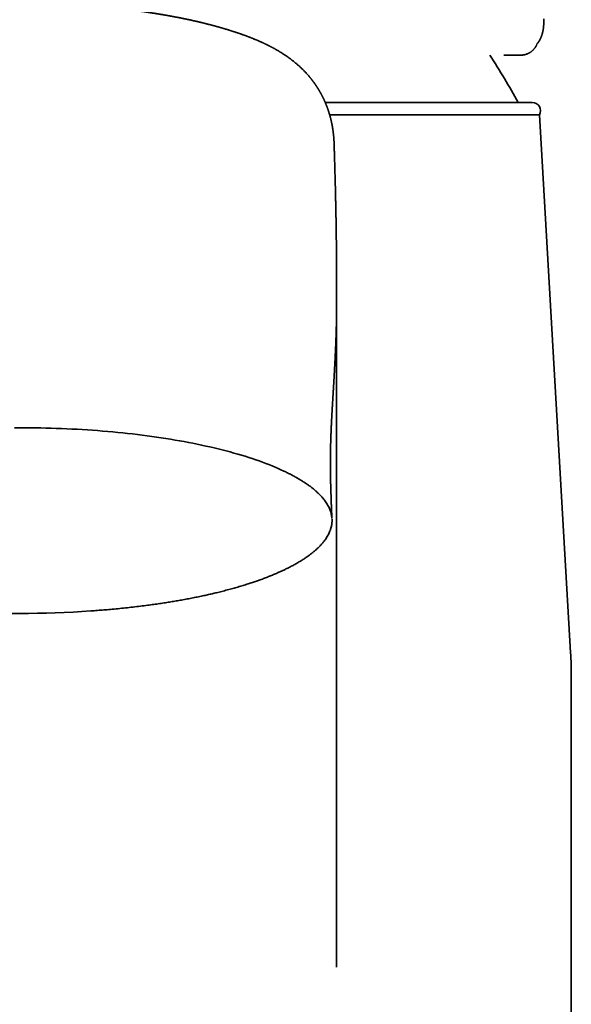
# Model space of a CAD drawing. Header units: millimetres. Extents: x 8 to 665, y 12 to 499.
# Tile 37 of 61: x 348 to 375, y 392 to 439. Entities that reach past the tile are written whole.
import ezdxf

# ---------------------------------------------------------------- set-up
doc = ezdxf.new("R2010")
doc.units = ezdxf.units.MM

msp = doc.modelspace()

# ---------------------------------------------------------------- linework, layer by layer
at = {"color": 7, "linetype": 'Continuous', "lineweight": 35}
for p, q in [((372.844, 438.104), (372.837, 438.091)), ((371.441, 437.587), (371.494, 437.587)), ((371.494, 437.587), (372.053, 437.587)), ((372.071, 437.588), (372.053, 437.587)), ((362.68, 435.31), (372.622, 435.31)), ((372.976, 434.724), (362.891, 434.724)), ((374.467, 408.885), (372.976, 434.724)), ((363.218, 426.367), (363.219, 426.303)), ((363.215, 393.767), (363.215, 424.687)), ((360.731, 417.582), (360.689, 417.603)), ((374.5, 362.51), (374.5, 407.734))]:
    msp.add_line(p, q, dxfattribs=at)
at = {"color": 7, "linetype": 'Continuous', "lineweight": 35, "flags": 128}
for points in [[(363.227, 425.844), (363.226, 425.878), (363.226, 426.008), (363.226, 426.14), (363.226, 426.275), (363.226, 426.367)], [(360.689, 417.603), (360.552, 417.666), (360.413, 417.728), (360.269, 417.79), (360.123, 417.851), (359.972, 417.911), (359.819, 417.97), (359.662, 418.029), (359.502, 418.087), (359.338, 418.144), (359.172, 418.2), (359.002, 418.256), (358.829, 418.31), (358.653, 418.364), (358.474, 418.417), (358.292, 418.469), (358.108, 418.519), (357.92, 418.57), (357.729, 418.619), (357.536, 418.667), (357.34, 418.714), (357.142, 418.76), (356.941, 418.805), (356.737, 418.849), (356.531, 418.893), (356.322, 418.935), (356.111, 418.976), (355.898, 419.016), (355.683, 419.055), (355.465, 419.093), (355.246, 419.129), (355.024, 419.165), (354.8, 419.2), (354.575, 419.233), (354.347, 419.265), (354.118, 419.296), (353.887, 419.326), (353.654, 419.355), (353.42, 419.383), (353.184, 419.409), (352.947, 419.435), (352.708, 419.459), (352.468, 419.482), (352.227, 419.503), (351.985, 419.524), (351.741, 419.543), (351.496, 419.561), (351.251, 419.578), (351.004, 419.594), (350.757, 419.608), (350.509, 419.621), (350.26, 419.633), (350.01, 419.644), (349.76, 419.653), (349.51, 419.662), (349.259, 419.669), (349.008, 419.674), (348.756, 419.679), (348.504, 419.682), (348.252, 419.684), (348, 419.684), (347.748, 419.684)]]:
    msp.add_lwpolyline(points, dxfattribs=at)
at = {"color": 7, "linetype": 'Continuous', "lineweight": 35}
for centre, radius, start, end in [((328.364, 410.816), 50, 29.3337, 32.3726), ((372.622, 434.91), 0.4, 332.1732, 90), ((348, 460.485), 49.723, 266.056, 273.944), ((354.5, 407.734), 20, 0, 3.3019)]:
    msp.add_arc(centre, radius, start, end, dxfattribs=at)
for points, knots in [([(359.288, 438.352), (359.272, 438.359), (359.241, 438.371), (359.198, 438.389), (359.16, 438.404), (359.128, 438.416), (359.102, 438.427), (359.081, 438.435), (359.063, 438.442), (359.047, 438.448), (359.028, 438.455), (359.006, 438.464), (358.978, 438.474), (358.948, 438.486), (358.918, 438.497), (358.883, 438.51), (358.843, 438.525), (358.796, 438.542), (358.746, 438.56), (358.692, 438.58), (358.642, 438.597), (358.595, 438.614), (358.557, 438.627), (358.523, 438.638), (358.493, 438.649), (358.464, 438.659), (358.43, 438.67), (358.393, 438.682), (358.354, 438.695), (358.314, 438.708), (358.277, 438.72), (358.245, 438.731), (358.214, 438.741), (358.18, 438.751), (358.145, 438.763), (358.108, 438.774), (358.073, 438.785), (358.038, 438.796), (358.004, 438.807), (357.975, 438.816), (357.947, 438.824), (357.916, 438.833), (357.881, 438.844), (357.841, 438.856), (357.802, 438.867), (357.765, 438.878), (357.732, 438.888), (357.701, 438.897), (357.675, 438.904), (357.651, 438.911), (357.625, 438.919), (357.594, 438.927), (357.563, 438.936), (357.534, 438.944), (357.506, 438.952), (357.475, 438.961), (357.442, 438.97), (357.407, 438.98), (357.374, 438.988), (357.347, 438.996), (357.328, 439.001), (357.312, 439.005), (357.298, 439.009), (357.283, 439.013), (357.26, 439.019), (357.229, 439.027), (357.192, 439.037), (357.153, 439.047), (357.113, 439.057), (357.074, 439.067), (357.036, 439.077), (357.001, 439.086), (356.971, 439.094), (356.948, 439.099), (356.93, 439.104), (356.914, 439.108), (356.897, 439.112), (356.877, 439.117), (356.852, 439.123), (356.824, 439.13), (356.794, 439.138), (356.763, 439.145), (356.722, 439.155), (356.671, 439.167), (356.609, 439.182), (356.548, 439.196), (356.497, 439.208), (356.455, 439.217), (356.427, 439.224), (356.402, 439.229), (356.379, 439.235), (356.353, 439.24), (356.323, 439.247), (356.279, 439.257), (356.219, 439.27), (356.145, 439.286), (356.079, 439.3), (356.023, 439.312), (355.98, 439.321), (355.941, 439.33), (355.908, 439.336), (355.885, 439.341), (355.869, 439.344), (355.858, 439.347), (355.845, 439.349), (355.827, 439.353), (355.805, 439.358), (355.771, 439.364), (355.727, 439.373), (355.676, 439.383), (355.627, 439.393), (355.583, 439.402), (355.543, 439.409), (355.507, 439.416), (355.471, 439.423), (355.433, 439.431), (355.39, 439.439), (355.346, 439.447), (355.302, 439.455), (355.265, 439.462), (355.236, 439.467), (355.213, 439.471), (355.189, 439.476), (355.159, 439.481), (355.123, 439.488), (355.07, 439.497), (355.005, 439.508), (354.929, 439.521), (354.857, 439.534), (354.789, 439.545), (354.724, 439.556), (354.664, 439.566), (354.61, 439.575), (354.563, 439.582), (354.524, 439.588), (354.491, 439.594), (354.46, 439.599), (354.428, 439.603), (354.393, 439.609), (354.353, 439.615), (354.306, 439.622), (354.25, 439.631), (354.187, 439.64), (354.118, 439.65), (354.047, 439.661), (353.907, 439.681), (353.771, 439.7), (353.64, 439.717), (353.586, 439.724), (353.537, 439.73), (353.495, 439.736), (353.461, 439.74), (353.434, 439.744), (353.414, 439.746), (353.396, 439.749), (353.374, 439.751), (353.344, 439.755), (353.306, 439.76), (353.263, 439.765), (353.218, 439.77), (353.171, 439.776), (353.102, 439.784), (353.007, 439.795), (352.897, 439.808), (352.793, 439.82), (352.695, 439.83), (352.593, 439.841), (352.488, 439.852), (352.379, 439.863), (352.255, 439.875), (352.116, 439.888), (351.961, 439.902), (351.796, 439.917), (351.626, 439.931), (351.452, 439.945), (351.273, 439.958), (351.087, 439.971), (350.892, 439.984), (350.689, 439.997), (350.477, 440.009), (350.275, 440.019), (350.089, 440.028), (349.923, 440.035), (349.765, 440.041), (349.614, 440.047), (349.471, 440.052), (349.336, 440.056), (349.208, 440.059), (349.09, 440.062), (348.979, 440.065), (348.876, 440.067), (348.79, 440.068), (348.722, 440.07), (348.67, 440.07), (348.623, 440.071), (348.582, 440.071), (348.549, 440.072), (348.524, 440.072), (348.504, 440.072), (348.484, 440.073), (348.458, 440.073), (348.425, 440.073), (348.386, 440.073), (348.334, 440.074), (348.27, 440.074), (348.193, 440.075), (348.108, 440.075), (348.026, 440.075), (347.951, 440.075), (347.882, 440.075), (347.814, 440.075), (347.75, 440.074), (347.693, 440.074), (347.644, 440.074), (347.603, 440.073), (347.568, 440.073), (347.542, 440.073), (347.523, 440.073), (347.507, 440.072), (347.485, 440.072), (347.452, 440.072), (347.409, 440.071), (347.358, 440.071), (347.299, 440.07), (347.233, 440.069), (347.159, 440.067), (347.077, 440.066), (346.988, 440.064), (346.892, 440.062), (346.788, 440.059), (346.679, 440.056), (346.567, 440.053), (346.455, 440.049), (346.296, 440.044), (346.094, 440.036), (345.85, 440.025), (345.613, 440.013), (345.383, 440.001), (345.161, 439.987), (344.946, 439.973), (344.719, 439.958), (344.476, 439.939), (344.213, 439.918), (343.945, 439.894), (343.729, 439.874), (343.567, 439.857), (343.458, 439.846), (343.348, 439.835), (343.239, 439.823), (343.132, 439.811), (343.032, 439.8), (342.94, 439.789), (342.863, 439.78), (342.799, 439.773), (342.748, 439.766), (342.701, 439.761), (342.659, 439.755), (342.622, 439.751), (342.593, 439.747), (342.573, 439.745), (342.56, 439.743), (342.545, 439.741), (342.526, 439.739), (342.502, 439.736), (342.472, 439.732), (342.433, 439.727), (342.386, 439.72), (342.329, 439.713), (342.265, 439.704), (342.196, 439.695), (342.126, 439.685), (342.027, 439.671), (341.9, 439.653), (341.783, 439.636), (341.706, 439.624), (341.668, 439.618), (341.632, 439.613), (341.6, 439.608), (341.575, 439.604), (341.557, 439.601), (341.545, 439.599), (341.532, 439.597), (341.518, 439.595), (341.499, 439.592), (341.474, 439.588), (341.442, 439.583), (341.406, 439.577), (341.367, 439.571), (341.328, 439.565), (341.29, 439.558), (341.235, 439.549), (341.164, 439.537), (341.079, 439.523), (340.996, 439.509), (340.914, 439.494), (340.848, 439.482), (340.801, 439.474), (340.775, 439.469), (340.755, 439.465), (340.735, 439.462), (340.711, 439.457), (340.683, 439.452), (340.651, 439.446), (340.616, 439.44), (340.579, 439.433), (340.542, 439.426), (340.506, 439.419), (340.465, 439.411), (340.418, 439.402), (340.368, 439.392), (340.321, 439.383), (340.274, 439.373), (340.226, 439.364), (340.184, 439.355), (340.152, 439.349), (340.13, 439.344), (340.112, 439.341), (340.097, 439.337), (340.081, 439.334), (340.064, 439.331), (340.042, 439.326), (340.014, 439.32), (339.98, 439.313), (339.943, 439.305), (339.896, 439.295), (339.838, 439.283), (339.768, 439.267), (339.71, 439.255), (339.666, 439.245), (339.639, 439.239), (339.615, 439.233), (339.596, 439.229), (339.581, 439.226), (339.569, 439.223), (339.553, 439.219), (339.53, 439.214), (339.497, 439.206), (339.459, 439.198), (339.418, 439.188), (339.366, 439.176), (339.306, 439.162), (339.249, 439.148), (339.207, 439.138), (339.178, 439.131), (339.154, 439.125), (339.132, 439.119), (339.111, 439.114), (339.088, 439.109), (339.055, 439.1), (339.012, 439.089), (338.96, 439.076), (338.906, 439.062), (338.853, 439.049), (338.797, 439.034), (338.74, 439.019), (338.682, 439.004), (338.63, 438.99), (338.583, 438.977), (338.537, 438.964), (338.487, 438.95), (338.441, 438.937), (338.403, 438.927), (338.374, 438.918), (338.35, 438.912), (338.331, 438.906), (338.316, 438.902), (338.299, 438.897), (338.278, 438.891), (338.248, 438.882), (338.213, 438.872), (338.172, 438.86), (338.135, 438.849), (338.102, 438.839), (338.076, 438.831), (338.052, 438.824), (338.033, 438.818), (338.019, 438.814), (338.006, 438.81), (337.988, 438.804), (337.963, 438.796), (337.929, 438.786), (337.891, 438.774), (337.856, 438.763), (337.823, 438.753), (337.796, 438.744), (337.769, 438.735), (337.748, 438.728), (337.728, 438.722), (337.707, 438.715), (337.683, 438.707), (337.653, 438.698), (337.619, 438.686), (337.585, 438.675), (337.552, 438.664), (337.523, 438.654), (337.495, 438.645), (337.47, 438.636), (337.447, 438.628), (337.421, 438.619), (337.39, 438.608), (337.351, 438.595), (337.308, 438.579), (337.264, 438.564), (337.222, 438.549), (337.185, 438.535), (337.152, 438.523), (337.122, 438.512), (337.091, 438.5), (337.057, 438.488), (337.023, 438.475), (336.992, 438.463), (336.968, 438.454), (336.949, 438.447), (336.933, 438.44), (336.914, 438.433), (336.893, 438.425), (336.866, 438.414), (336.835, 438.402), (336.798, 438.387), (336.757, 438.37), (336.727, 438.358), (336.712, 438.352)], [0, 0, 0, 0, 0.002965, 0.005574, 0.007828, 0.009726, 0.01127, 0.012448, 0.013482, 0.014457, 0.015372, 0.016728, 0.018377, 0.02028, 0.022082, 0.023708, 0.026376, 0.029042, 0.031889, 0.034967, 0.038307, 0.04054, 0.042867, 0.044822, 0.046259, 0.047865, 0.049793, 0.05187, 0.054053, 0.056412, 0.058468, 0.060127, 0.061692, 0.06356, 0.065696, 0.06758, 0.069496, 0.071447, 0.073292, 0.07488, 0.07621, 0.077826, 0.079752, 0.081923, 0.084152, 0.08597, 0.087806, 0.089441, 0.090784, 0.091843, 0.093246, 0.094869, 0.096714, 0.098024, 0.09947, 0.101052, 0.102768, 0.10462, 0.106546, 0.107809, 0.108789, 0.109486, 0.110135, 0.110931, 0.111873, 0.113597, 0.115591, 0.117588, 0.119563, 0.121517, 0.12345, 0.125348, 0.126736, 0.127888, 0.128806, 0.129494, 0.130257, 0.131283, 0.132491, 0.133933, 0.135473, 0.136973, 0.138432, 0.141542, 0.144474, 0.147406, 0.150373, 0.151989, 0.153361, 0.154486, 0.155518, 0.156744, 0.158171, 0.159799, 0.16313, 0.166645, 0.170339, 0.172424, 0.174535, 0.176388, 0.177903, 0.17908, 0.179667, 0.180117, 0.180681, 0.181485, 0.182528, 0.183811, 0.186213, 0.188629, 0.190849, 0.192873, 0.194701, 0.196334, 0.19777, 0.199643, 0.201568, 0.203546, 0.205578, 0.207492, 0.208565, 0.209501, 0.210562, 0.211899, 0.213511, 0.215399, 0.218914, 0.222268, 0.225447, 0.228451, 0.23128, 0.233925, 0.236298, 0.238383, 0.240009, 0.241403, 0.242686, 0.244036, 0.24551, 0.247239, 0.249227, 0.251661, 0.254397, 0.257399, 0.260435, 0.263465, 0.275298, 0.277652, 0.279972, 0.282032, 0.283781, 0.285218, 0.286326, 0.287134, 0.287783, 0.288536, 0.289886, 0.291489, 0.293311, 0.295193, 0.29711, 0.299065, 0.303815, 0.308767, 0.312654, 0.316656, 0.320773, 0.325006, 0.329434, 0.334123, 0.339983, 0.346203, 0.352783, 0.35972, 0.366459, 0.3735, 0.380843, 0.388485, 0.396428, 0.404672, 0.413219, 0.419918, 0.426319, 0.432421, 0.438226, 0.443734, 0.448946, 0.453862, 0.458392, 0.462637, 0.466597, 0.470273, 0.472437, 0.474461, 0.476263, 0.477839, 0.479186, 0.48001, 0.480717, 0.48142, 0.482394, 0.483654, 0.485195, 0.486935, 0.489586, 0.492538, 0.495792, 0.499348, 0.50186, 0.504499, 0.507215, 0.509684, 0.51185, 0.513714, 0.515276, 0.516645, 0.51765, 0.518294, 0.518846, 0.519489, 0.520863, 0.522529, 0.524488, 0.526739, 0.529281, 0.532114, 0.535238, 0.538653, 0.542358, 0.546352, 0.550557, 0.554925, 0.559247, 0.563518, 0.573232, 0.582681, 0.591869, 0.600797, 0.609468, 0.617885, 0.62605, 0.636236, 0.64668, 0.65738, 0.668331, 0.672701, 0.677109, 0.681556, 0.68604, 0.69049, 0.694619, 0.698398, 0.701825, 0.704155, 0.70629, 0.708229, 0.709972, 0.711519, 0.712844, 0.713528, 0.714032, 0.714567, 0.715344, 0.716364, 0.717627, 0.719132, 0.721194, 0.723586, 0.726307, 0.729288, 0.732259, 0.73519, 0.741947, 0.748486, 0.750143, 0.751787, 0.753405, 0.754805, 0.755921, 0.756598, 0.757099, 0.757567, 0.758174, 0.75892, 0.760073, 0.761452, 0.763057, 0.764797, 0.766506, 0.768179, 0.769816, 0.773756, 0.777474, 0.781092, 0.784739, 0.788414, 0.789924, 0.791099, 0.79194, 0.792661, 0.79372, 0.795133, 0.796491, 0.798067, 0.799817, 0.801518, 0.803139, 0.804679, 0.80723, 0.809523, 0.81159, 0.813703, 0.815929, 0.81825, 0.819495, 0.820505, 0.821279, 0.821922, 0.822649, 0.823466, 0.824375, 0.825773, 0.827343, 0.829086, 0.831029, 0.833956, 0.837265, 0.840958, 0.842288, 0.843628, 0.844776, 0.8457, 0.846398, 0.846901, 0.847454, 0.8487, 0.850282, 0.8522, 0.854225, 0.856172, 0.859765, 0.863052, 0.864588, 0.865972, 0.8672, 0.868274, 0.86922, 0.870309, 0.871613, 0.874121, 0.876766, 0.879474, 0.882215, 0.884803, 0.887922, 0.890835, 0.893662, 0.895856, 0.898164, 0.900747, 0.90363, 0.905261, 0.906789, 0.90806, 0.909075, 0.909832, 0.910442, 0.911649, 0.913217, 0.915129, 0.917276, 0.919643, 0.921067, 0.922549, 0.923845, 0.924854, 0.925576, 0.926209, 0.926944, 0.928475, 0.930316, 0.932382, 0.934617, 0.936109, 0.937668, 0.939194, 0.940408, 0.941291, 0.942426, 0.943794, 0.945406, 0.947289, 0.949482, 0.951087, 0.952811, 0.954419, 0.955823, 0.957075, 0.958257, 0.960226, 0.962403, 0.964909, 0.967543, 0.969959, 0.972155, 0.973934, 0.975651, 0.977409, 0.979385, 0.981522, 0.983369, 0.984866, 0.985786, 0.986764, 0.9878, 0.989035, 0.990603, 0.992468, 0.994656, 0.997167, 1, 1, 1, 1]), ([(372.863, 438.137), (372.865, 438.139), (372.871, 438.146), (372.88, 438.158), (372.891, 438.172), (372.9, 438.184), (372.907, 438.194), (372.915, 438.206), (372.924, 438.219), (372.934, 438.233), (372.943, 438.247), (372.951, 438.26), (372.958, 438.271), (372.964, 438.281), (372.969, 438.29), (372.974, 438.299), (372.979, 438.308), (372.985, 438.319), (372.992, 438.331), (372.998, 438.343), (373.004, 438.354), (373.008, 438.363), (373.013, 438.372), (373.017, 438.382), (373.023, 438.394), (373.03, 438.409), (373.037, 438.424), (373.044, 438.44), (373.05, 438.455), (373.055, 438.469), (373.06, 438.481), (373.064, 438.49), (373.067, 438.499), (373.071, 438.509), (373.075, 438.521), (373.08, 438.535), (373.084, 438.549), (373.089, 438.562), (373.093, 438.575), (373.097, 438.589), (373.101, 438.603), (373.105, 438.618), (373.11, 438.635), (373.114, 438.651), (373.118, 438.666), (373.121, 438.678), (373.124, 438.689), (373.126, 438.699), (373.128, 438.707), (373.13, 438.714), (373.131, 438.723), (373.134, 438.733), (373.136, 438.745), (373.139, 438.76), (373.142, 438.777), (373.145, 438.793), (373.148, 438.808), (373.15, 438.822), (373.152, 438.836), (373.155, 438.855), (373.159, 438.88), (373.162, 438.908), (373.165, 438.934), (373.168, 438.959), (373.17, 438.984), (373.172, 439.01), (373.174, 439.037), (373.176, 439.065), (373.177, 439.092), (373.178, 439.118), (373.179, 439.144), (373.18, 439.167), (373.18, 439.186), (373.18, 439.202), (373.18, 439.218), (373.18, 439.234), (373.18, 439.253), (373.18, 439.276), (373.179, 439.303), (373.179, 439.323), (373.179, 439.333)], [0, 0, 0, 0, 0.006635, 0.022623, 0.037298, 0.049248, 0.058877, 0.069416, 0.082168, 0.096004, 0.110533, 0.12178, 0.132138, 0.141279, 0.149457, 0.156877, 0.165597, 0.175617, 0.186267, 0.1983, 0.20819, 0.215955, 0.223282, 0.231277, 0.242755, 0.255769, 0.270773, 0.2836, 0.297169, 0.309244, 0.319499, 0.327936, 0.334968, 0.342847, 0.353536, 0.365697, 0.37776, 0.389284, 0.400289, 0.410946, 0.42311, 0.435394, 0.449513, 0.465591, 0.476264, 0.486839, 0.496115, 0.504083, 0.510743, 0.516096, 0.522653, 0.531027, 0.541215, 0.553219, 0.568182, 0.581744, 0.593896, 0.604636, 0.6153, 0.627313, 0.651448, 0.674283, 0.694884, 0.714526, 0.733724, 0.753728, 0.775524, 0.797806, 0.818448, 0.837894, 0.857631, 0.8778, 0.889985, 0.90241, 0.915074, 0.928015, 0.942566, 0.959415, 0.97856, 1, 1, 1, 1]), ([(372.863, 438.137), (372.865, 438.139), (372.871, 438.146), (372.88, 438.158), (372.891, 438.172), (372.9, 438.184), (372.907, 438.194), (372.915, 438.206), (372.924, 438.219), (372.934, 438.233), (372.943, 438.247), (372.951, 438.26), (372.958, 438.271), (372.964, 438.281), (372.969, 438.29), (372.974, 438.299), (372.979, 438.308), (372.985, 438.319), (372.992, 438.331), (372.998, 438.343), (373.004, 438.354), (373.008, 438.363), (373.013, 438.372), (373.017, 438.382), (373.023, 438.394), (373.03, 438.409), (373.037, 438.424), (373.044, 438.44), (373.05, 438.455), (373.055, 438.469), (373.06, 438.481), (373.064, 438.49), (373.067, 438.499), (373.071, 438.509), (373.075, 438.521), (373.08, 438.535), (373.084, 438.549), (373.089, 438.562), (373.093, 438.575), (373.097, 438.589), (373.101, 438.603), (373.105, 438.618), (373.11, 438.635), (373.114, 438.651), (373.118, 438.666), (373.121, 438.678), (373.124, 438.689), (373.126, 438.699), (373.128, 438.707), (373.13, 438.714), (373.131, 438.723), (373.134, 438.733), (373.136, 438.745), (373.139, 438.76), (373.142, 438.777), (373.145, 438.793), (373.148, 438.808), (373.15, 438.822), (373.152, 438.836), (373.155, 438.855), (373.159, 438.88), (373.162, 438.908), (373.165, 438.934), (373.168, 438.959), (373.17, 438.984), (373.172, 439.01), (373.174, 439.037), (373.176, 439.065), (373.177, 439.092), (373.178, 439.118), (373.179, 439.144), (373.18, 439.167), (373.18, 439.186), (373.18, 439.202), (373.18, 439.218), (373.18, 439.234), (373.18, 439.253), (373.18, 439.276), (373.179, 439.303), (373.179, 439.323), (373.179, 439.333)], [0, 0, 0, 0, 0.006635, 0.022623, 0.037298, 0.049248, 0.058877, 0.069416, 0.082168, 0.096004, 0.110533, 0.12178, 0.132138, 0.141279, 0.149457, 0.156877, 0.165597, 0.175617, 0.186267, 0.1983, 0.20819, 0.215955, 0.223282, 0.231277, 0.242755, 0.255769, 0.270773, 0.2836, 0.297169, 0.309244, 0.319499, 0.327936, 0.334968, 0.342847, 0.353536, 0.365697, 0.37776, 0.389284, 0.400289, 0.410946, 0.42311, 0.435394, 0.449513, 0.465591, 0.476264, 0.486839, 0.496115, 0.504083, 0.510743, 0.516096, 0.522653, 0.531027, 0.541215, 0.553219, 0.568182, 0.581744, 0.593896, 0.604636, 0.6153, 0.627313, 0.651448, 0.674283, 0.694884, 0.714526, 0.733724, 0.753728, 0.775524, 0.797806, 0.818448, 0.837894, 0.857631, 0.8778, 0.889985, 0.90241, 0.915074, 0.928015, 0.942566, 0.959415, 0.97856, 1, 1, 1, 1]), ([(363.108, 433.287), (363.108, 433.295), (363.107, 433.31), (363.106, 433.331), (363.106, 433.349), (363.105, 433.364), (363.104, 433.377), (363.104, 433.392), (363.103, 433.412), (363.102, 433.436), (363.1, 433.459), (363.099, 433.478), (363.098, 433.496), (363.097, 433.513), (363.096, 433.53), (363.094, 433.551), (363.093, 433.576), (363.091, 433.602), (363.088, 433.629), (363.086, 433.655), (363.084, 433.679), (363.082, 433.703), (363.08, 433.726), (363.077, 433.748), (363.075, 433.77), (363.073, 433.792), (363.07, 433.816), (363.067, 433.842), (363.063, 433.873), (363.059, 433.906), (363.055, 433.939), (363.051, 433.97), (363.046, 434), (363.041, 434.033), (363.035, 434.072), (363.028, 434.117), (363.02, 434.164), (363.012, 434.207), (363.005, 434.246), (362.998, 434.281), (362.991, 434.316), (362.983, 434.354), (362.974, 434.394), (362.965, 434.437), (362.954, 434.48), (362.945, 434.519), (362.936, 434.556), (362.927, 434.589), (362.919, 434.621), (362.912, 434.645), (362.907, 434.662), (362.904, 434.673), (362.901, 434.684), (362.897, 434.697), (362.893, 434.713), (362.888, 434.729), (362.883, 434.746), (362.879, 434.76), (362.875, 434.772), (362.872, 434.785), (362.867, 434.8), (362.861, 434.819), (362.854, 434.842), (362.847, 434.864), (362.841, 434.883), (362.835, 434.901), (362.829, 434.92), (362.821, 434.944), (362.812, 434.97), (362.803, 434.994), (362.796, 435.014), (362.79, 435.03), (362.784, 435.047), (362.777, 435.067), (362.769, 435.088), (362.762, 435.107), (362.755, 435.125), (362.749, 435.141), (362.742, 435.158), (362.734, 435.178), (362.726, 435.2), (362.718, 435.219), (362.712, 435.235), (362.707, 435.247), (362.701, 435.259), (362.696, 435.273), (362.689, 435.289), (362.681, 435.307), (362.673, 435.327), (362.665, 435.345), (362.658, 435.36), (362.652, 435.375), (362.644, 435.392), (362.636, 435.411), (362.627, 435.431), (362.618, 435.45), (362.61, 435.466), (362.603, 435.482), (362.595, 435.499), (362.585, 435.519), (362.575, 435.54), (362.566, 435.559), (362.558, 435.575), (362.551, 435.588), (362.545, 435.601), (362.537, 435.617), (362.528, 435.635), (362.518, 435.652), (362.51, 435.668), (362.503, 435.681), (362.497, 435.694), (362.489, 435.708), (362.481, 435.723), (362.472, 435.74), (362.464, 435.754), (362.457, 435.766), (362.452, 435.777), (362.445, 435.788), (362.438, 435.8), (362.43, 435.814), (362.422, 435.829), (362.414, 435.843), (362.407, 435.856), (362.4, 435.867), (362.394, 435.877), (362.388, 435.888), (362.38, 435.901), (362.371, 435.916), (362.361, 435.932), (362.352, 435.947), (362.345, 435.958), (362.339, 435.969), (362.332, 435.98), (362.324, 435.993), (362.314, 436.009), (362.302, 436.027), (362.291, 436.045), (362.28, 436.061), (362.272, 436.074), (362.265, 436.085), (362.259, 436.094), (362.253, 436.103), (362.248, 436.11), (362.243, 436.118), (362.236, 436.128), (362.228, 436.14), (362.219, 436.154), (362.209, 436.167), (362.201, 436.179), (362.193, 436.191), (362.184, 436.204), (362.174, 436.219), (362.161, 436.237), (362.147, 436.256), (362.134, 436.274), (362.124, 436.288), (362.115, 436.301), (362.105, 436.313), (362.095, 436.328), (362.083, 436.342), (362.074, 436.355), (362.066, 436.366), (362.058, 436.376), (362.05, 436.386), (362.041, 436.398), (362.031, 436.411), (362.019, 436.426), (362.002, 436.447), (361.982, 436.473), (361.958, 436.502), (361.925, 436.542), (361.883, 436.591), (361.834, 436.648), (361.786, 436.702), (361.739, 436.753), (361.687, 436.807), (361.633, 436.862), (361.577, 436.918), (361.521, 436.972), (361.465, 437.025), (361.408, 437.077), (361.35, 437.128), (361.265, 437.201), (361.152, 437.294), (361.032, 437.387), (360.931, 437.461), (360.848, 437.52), (360.766, 437.577), (360.68, 437.634), (360.605, 437.682), (360.537, 437.725), (360.482, 437.758), (360.445, 437.78), (360.409, 437.802), (360.372, 437.824), (360.333, 437.846), (360.296, 437.867), (360.264, 437.885), (360.24, 437.899), (360.215, 437.912), (360.19, 437.926), (360.164, 437.94), (360.139, 437.954), (360.117, 437.966), (360.097, 437.976), (360.077, 437.986), (360.055, 437.998), (360.033, 438.01), (360.012, 438.02), (359.995, 438.029), (359.982, 438.036), (359.968, 438.043), (359.951, 438.051), (359.931, 438.061), (359.91, 438.072), (359.89, 438.082), (359.867, 438.093), (359.841, 438.106), (359.81, 438.121), (359.776, 438.137), (359.742, 438.153), (359.71, 438.168), (359.675, 438.184), (359.637, 438.202), (359.591, 438.222), (359.543, 438.244), (359.504, 438.261), (359.476, 438.273), (359.459, 438.281), (359.442, 438.288), (359.426, 438.294), (359.408, 438.302), (359.387, 438.311), (359.36, 438.323), (359.326, 438.337), (359.301, 438.347), (359.288, 438.352)], [0, 0, 0, 0, 0.005331, 0.010017, 0.014056, 0.017448, 0.02019, 0.022341, 0.027617, 0.033681, 0.038272, 0.042418, 0.046082, 0.049458, 0.052831, 0.057279, 0.062338, 0.067953, 0.07345, 0.078693, 0.083655, 0.088287, 0.092647, 0.096979, 0.101293, 0.105554, 0.109881, 0.114911, 0.120699, 0.127192, 0.133488, 0.139312, 0.144667, 0.149734, 0.157593, 0.166019, 0.174512, 0.182917, 0.189074, 0.195105, 0.201235, 0.20784, 0.214936, 0.222407, 0.229855, 0.237239, 0.243003, 0.24875, 0.254215, 0.25917, 0.261113, 0.262929, 0.26474, 0.266962, 0.269628, 0.27257, 0.275539, 0.277883, 0.279883, 0.281902, 0.284421, 0.287724, 0.291888, 0.295703, 0.298829, 0.30161, 0.304793, 0.308876, 0.313503, 0.317643, 0.321139, 0.323573, 0.326444, 0.329824, 0.33332, 0.336688, 0.339758, 0.342335, 0.345209, 0.348602, 0.352237, 0.355828, 0.358238, 0.360241, 0.362191, 0.364553, 0.367327, 0.370284, 0.373852, 0.376983, 0.379493, 0.381859, 0.384753, 0.388063, 0.391572, 0.394942, 0.39763, 0.399927, 0.402753, 0.406296, 0.409929, 0.413292, 0.416056, 0.417821, 0.419911, 0.422593, 0.425787, 0.428789, 0.431447, 0.433546, 0.435507, 0.437697, 0.440386, 0.443313, 0.445757, 0.447673, 0.449262, 0.451029, 0.453132, 0.455549, 0.458062, 0.46038, 0.462531, 0.464401, 0.465991, 0.467571, 0.469699, 0.472391, 0.475404, 0.47774, 0.479441, 0.481138, 0.483029, 0.48513, 0.487721, 0.490908, 0.494107, 0.49678, 0.498892, 0.500629, 0.502237, 0.503723, 0.504875, 0.506029, 0.507631, 0.509743, 0.512303, 0.514605, 0.516453, 0.518356, 0.520477, 0.523051, 0.525929, 0.529551, 0.5327, 0.535245, 0.536887, 0.539053, 0.541734, 0.544302, 0.546607, 0.548316, 0.549977, 0.551726, 0.553608, 0.555997, 0.558801, 0.561528, 0.566891, 0.572031, 0.577169, 0.587889, 0.598412, 0.607708, 0.617034, 0.626575, 0.637701, 0.64818, 0.658518, 0.66884, 0.679145, 0.689434, 0.699706, 0.723851, 0.747907, 0.760034, 0.773405, 0.788086, 0.800544, 0.811039, 0.826127, 0.831174, 0.836207, 0.842823, 0.847532, 0.853082, 0.86011, 0.864045, 0.867415, 0.870951, 0.874701, 0.878532, 0.882305, 0.885758, 0.888211, 0.891026, 0.894207, 0.897695, 0.90074, 0.903122, 0.904869, 0.906675, 0.909037, 0.911953, 0.91514, 0.918033, 0.920617, 0.924622, 0.929041, 0.9339, 0.938684, 0.943266, 0.947317, 0.952917, 0.959222, 0.965877, 0.972664, 0.97505, 0.977348, 0.97955, 0.981654, 0.983807, 0.986646, 0.99029, 0.994741, 1, 1, 1, 1]), ([(372.846, 438.103), (372.85, 438.11), (372.856, 438.121), (372.861, 438.132), (372.863, 438.137)], [0, 0, 0, 0, 0.581526, 1, 1, 1, 1]), ([(372.069, 437.587), (372.078, 437.588), (372.096, 437.588), (372.121, 437.589), (372.141, 437.591), (372.158, 437.593), (372.171, 437.594), (372.182, 437.596), (372.192, 437.597), (372.201, 437.599), (372.209, 437.6), (372.218, 437.601), (372.226, 437.603), (372.235, 437.605), (372.247, 437.607), (372.26, 437.61), (372.275, 437.613), (372.292, 437.618), (372.311, 437.623), (372.33, 437.629), (372.35, 437.636), (372.37, 437.643), (372.389, 437.65), (372.407, 437.658), (372.425, 437.666), (372.442, 437.674), (372.458, 437.682), (372.472, 437.69), (372.485, 437.697), (372.496, 437.703), (372.507, 437.71), (372.52, 437.718), (372.536, 437.728), (372.555, 437.741), (372.576, 437.757), (372.597, 437.773), (372.617, 437.79), (372.635, 437.806), (372.652, 437.822), (372.668, 437.838), (372.683, 437.854), (372.697, 437.869), (372.713, 437.887), (372.73, 437.907), (372.748, 437.931), (372.762, 437.949), (372.77, 437.962), (372.775, 437.969), (372.781, 437.978), (372.788, 437.988), (372.796, 438), (372.804, 438.014), (372.814, 438.03), (372.825, 438.049), (372.835, 438.068), (372.842, 438.081), (372.846, 438.087)], [0, 0, 0, 0, 0.024859, 0.046532, 0.065011, 0.08029, 0.093618, 0.104778, 0.115016, 0.124332, 0.132725, 0.140197, 0.150136, 0.159379, 0.168589, 0.184265, 0.199908, 0.217036, 0.236283, 0.258059, 0.277365, 0.29857, 0.319444, 0.338693, 0.356318, 0.376024, 0.393126, 0.408354, 0.423626, 0.435727, 0.447991, 0.462114, 0.478809, 0.503802, 0.53022, 0.557373, 0.58399, 0.608841, 0.631891, 0.656573, 0.678887, 0.70052, 0.721709, 0.754168, 0.788061, 0.820683, 0.830011, 0.839462, 0.851159, 0.865471, 0.882394, 0.901926, 0.924063, 0.9488, 0.976133, 1, 1, 1, 1]), ([(371.261, 437.587), (371.262, 437.587), (371.264, 437.587), (371.269, 437.587), (371.275, 437.587), (371.281, 437.586), (371.287, 437.586), (371.292, 437.586), (371.297, 437.586), (371.301, 437.586), (371.304, 437.586), (371.307, 437.586), (371.313, 437.586), (371.323, 437.586), (371.342, 437.586), (371.367, 437.586), (371.401, 437.586), (371.426, 437.586), (371.44, 437.586), (371.441, 437.586)], [0, 0, 0, 0, 0.029483, 0.17977, 0.307713, 0.397326, 0.471563, 0.530572, 0.56501, 0.59131, 0.610082, 0.617146, 0.625036, 0.656317, 0.708932, 0.782955, 0.878412, 0.995313, 1, 1, 1, 1]), ([(363.109, 433.244), (363.109, 433.248), (363.109, 433.265), (363.107, 433.282), (363.105, 433.294)], [0, 0, 0, 0, 0.232552, 1, 1, 1, 1]), ([(363.226, 426.303), (363.226, 426.307), (363.226, 426.319), (363.226, 426.338), (363.226, 426.362), (363.226, 426.383), (363.226, 426.404), (363.226, 426.423), (363.226, 426.441), (363.226, 426.457), (363.226, 426.477), (363.226, 426.505), (363.226, 426.542), (363.226, 426.581), (363.225, 426.619), (363.225, 426.658), (363.225, 426.698), (363.225, 426.741), (363.225, 426.785), (363.225, 426.832), (363.225, 426.884), (363.225, 426.941), (363.225, 427.001), (363.224, 427.061), (363.224, 427.116), (363.224, 427.164), (363.224, 427.205), (363.224, 427.241), (363.223, 427.276), (363.223, 427.312), (363.223, 427.354), (363.223, 427.398), (363.223, 427.443), (363.222, 427.488), (363.222, 427.537), (363.222, 427.588), (363.221, 427.64), (363.221, 427.69), (363.221, 427.735), (363.22, 427.777), (363.22, 427.817), (363.22, 427.857), (363.219, 427.906), (363.219, 427.966), (363.218, 428.033), (363.218, 428.094), (363.217, 428.146), (363.217, 428.19), (363.217, 428.234), (363.216, 428.28), (363.216, 428.331), (363.215, 428.389), (363.214, 428.445), (363.214, 428.492), (363.214, 428.527), (363.213, 428.555), (363.213, 428.578), (363.213, 428.6), (363.212, 428.623), (363.212, 428.654), (363.212, 428.692), (363.211, 428.74), (363.21, 428.794), (363.21, 428.856), (363.209, 428.922), (363.208, 428.985), (363.207, 429.04), (363.206, 429.09), (363.206, 429.139), (363.205, 429.192), (363.204, 429.244), (363.203, 429.296), (363.203, 429.346), (363.202, 429.397), (363.201, 429.447), (363.2, 429.494), (363.2, 429.536), (363.199, 429.573), (363.198, 429.613), (363.198, 429.659), (363.197, 429.715), (363.196, 429.775), (363.195, 429.836), (363.193, 429.908), (363.192, 429.988), (363.19, 430.077), (363.188, 430.166), (363.187, 430.261), (363.185, 430.36), (363.183, 430.461), (363.18, 430.561), (363.178, 430.658), (363.176, 430.754), (363.174, 430.85), (363.172, 430.949), (363.169, 431.064), (363.166, 431.194), (363.163, 431.327), (363.159, 431.458), (363.156, 431.583), (363.153, 431.713), (363.149, 431.841), (363.146, 431.967), (363.142, 432.09), (363.139, 432.213), (363.135, 432.342), (363.131, 432.452), (363.129, 432.54), (363.127, 432.604), (363.125, 432.664), (363.123, 432.719), (363.121, 432.772), (363.12, 432.826), (363.118, 432.888), (363.116, 432.953), (363.113, 433.02), (363.111, 433.083), (363.109, 433.146), (363.107, 433.199), (363.106, 433.233), (363.106, 433.244)], [0, 0, 0, 0, 0.003347, 0.009762, 0.015233, 0.019794, 0.023505, 0.026584, 0.029435, 0.032086, 0.034536, 0.039348, 0.045058, 0.051316, 0.056949, 0.062058, 0.068186, 0.074589, 0.080857, 0.087175, 0.094598, 0.103161, 0.111739, 0.120558, 0.128472, 0.135276, 0.141059, 0.146063, 0.150577, 0.155761, 0.161743, 0.168524, 0.174421, 0.180823, 0.187731, 0.195144, 0.202742, 0.209915, 0.216125, 0.221979, 0.227729, 0.233376, 0.239117, 0.248642, 0.258647, 0.267972, 0.274496, 0.280792, 0.286943, 0.293243, 0.300491, 0.308732, 0.317934, 0.324017, 0.329028, 0.332965, 0.335887, 0.338833, 0.342197, 0.345977, 0.351856, 0.358583, 0.366312, 0.37505, 0.385009, 0.394527, 0.401977, 0.40859, 0.415646, 0.423146, 0.430991, 0.437996, 0.44513, 0.452392, 0.459739, 0.466515, 0.472496, 0.477682, 0.482493, 0.48948, 0.497579, 0.506434, 0.515131, 0.523626, 0.537093, 0.549472, 0.561629, 0.575079, 0.589774, 0.604169, 0.618114, 0.632366, 0.645804, 0.659138, 0.673303, 0.688203, 0.708246, 0.728663, 0.7453, 0.764157, 0.781826, 0.800632, 0.818843, 0.835664, 0.853144, 0.871413, 0.890798, 0.899866, 0.909144, 0.917868, 0.925631, 0.932594, 0.940225, 0.948838, 0.958838, 0.96822, 0.977166, 0.98589, 0.994959, 1, 1, 1, 1]), ([(363.225, 425.434), (363.225, 425.5), (363.226, 425.655), (363.226, 425.775), (363.226, 425.844)], [0, 0, 0, 0, 0.424025, 1, 1, 1, 1]), ([(363.003, 415.315), (363.003, 415.323), (363.002, 415.342), (363, 415.372), (362.998, 415.403), (362.997, 415.434), (362.995, 415.467), (362.993, 415.499), (362.992, 415.525), (362.991, 415.546), (362.989, 415.569), (362.988, 415.593), (362.987, 415.616), (362.986, 415.644), (362.984, 415.682), (362.982, 415.726), (362.98, 415.768), (362.979, 415.806), (362.977, 415.841), (362.976, 415.881), (362.974, 415.926), (362.972, 415.977), (362.97, 416.032), (362.968, 416.086), (362.966, 416.139), (362.965, 416.192), (362.963, 416.237), (362.962, 416.273), (362.961, 416.302), (362.96, 416.333), (362.959, 416.365), (362.958, 416.394), (362.957, 416.42), (362.956, 416.448), (362.956, 416.478), (362.955, 416.506), (362.954, 416.531), (362.953, 416.555), (362.952, 416.579), (362.951, 416.606), (362.951, 416.631), (362.95, 416.654), (362.949, 416.672), (362.949, 416.69), (362.948, 416.713), (362.947, 416.739), (362.946, 416.765), (362.945, 416.785), (362.945, 416.802), (362.944, 416.818), (362.944, 416.835), (362.943, 416.859), (362.942, 416.89), (362.941, 416.927), (362.939, 416.975), (362.938, 417.034), (362.936, 417.099), (362.934, 417.167), (362.933, 417.235), (362.931, 417.301), (362.93, 417.353), (362.93, 417.39), (362.93, 417.41), (362.929, 417.427), (362.929, 417.443), (362.929, 417.461), (362.929, 417.48), (362.928, 417.499), (362.928, 417.517), (362.928, 417.538), (362.928, 417.559), (362.927, 417.58), (362.927, 417.6), (362.927, 417.622), (362.927, 417.642), (362.927, 417.66), (362.926, 417.676), (362.926, 417.694), (362.926, 417.715), (362.926, 417.737), (362.926, 417.758), (362.926, 417.778), (362.926, 417.801), (362.926, 417.828), (362.926, 417.857), (362.925, 417.888), (362.925, 417.916), (362.925, 417.944), (362.925, 417.97), (362.925, 417.998), (362.925, 418.023), (362.925, 418.047), (362.926, 418.07), (362.926, 418.092), (362.926, 418.114), (362.926, 418.137), (362.926, 418.161), (362.926, 418.186), (362.926, 418.207), (362.926, 418.229), (362.927, 418.254), (362.927, 418.283), (362.927, 418.311), (362.927, 418.333), (362.928, 418.35), (362.928, 418.366), (362.928, 418.384), (362.928, 418.403), (362.928, 418.421), (362.929, 418.438), (362.929, 418.457), (362.929, 418.479), (362.93, 418.502), (362.93, 418.522), (362.93, 418.539), (362.93, 418.557), (362.931, 418.584), (362.932, 418.617), (362.932, 418.659), (362.933, 418.699), (362.934, 418.74), (362.935, 418.779), (362.936, 418.818), (362.937, 418.856), (362.938, 418.891), (362.939, 418.924), (362.94, 418.955), (362.94, 418.986), (362.941, 419.017), (362.942, 419.048), (362.943, 419.084), (362.945, 419.117), (362.945, 419.144), (362.946, 419.16), (362.946, 419.175), (362.947, 419.187), (362.947, 419.2), (362.948, 419.213), (362.948, 419.231), (362.949, 419.252), (362.95, 419.273), (362.951, 419.29), (362.951, 419.304), (362.952, 419.321), (362.953, 419.344), (362.954, 419.372), (362.955, 419.4), (362.956, 419.427), (362.957, 419.453), (362.958, 419.481), (362.959, 419.508), (362.96, 419.533), (362.961, 419.557), (362.962, 419.583), (362.963, 419.609), (362.964, 419.632), (362.965, 419.651), (362.966, 419.67), (362.968, 419.704), (362.97, 419.748), (362.972, 419.81), (362.975, 419.868), (362.979, 419.934), (362.982, 419.994), (362.985, 420.054), (362.987, 420.105), (362.99, 420.155), (362.992, 420.203), (362.995, 420.251), (362.998, 420.3), (363, 420.342), (363.002, 420.378), (363.003, 420.404), (363.005, 420.431), (363.007, 420.462), (363.008, 420.494), (363.01, 420.523), (363.011, 420.547), (363.013, 420.571), (363.014, 420.596), (363.016, 420.621), (363.017, 420.645), (363.018, 420.666), (363.019, 420.685), (363.021, 420.72), (363.024, 420.765), (363.028, 420.822), (363.031, 420.878), (363.034, 420.933), (363.037, 420.978), (363.039, 421.012), (363.04, 421.039), (363.042, 421.067), (363.044, 421.094), (363.045, 421.118), (363.047, 421.14), (363.048, 421.162), (363.049, 421.186), (363.051, 421.212), (363.052, 421.236), (363.054, 421.257), (363.055, 421.278), (363.056, 421.302), (363.058, 421.332), (363.06, 421.365), (363.062, 421.398), (363.064, 421.428), (363.066, 421.456), (363.067, 421.482), (363.069, 421.509), (363.07, 421.536), (363.072, 421.563), (363.073, 421.587), (363.075, 421.608), (363.076, 421.628), (363.077, 421.652), (363.079, 421.68), (363.081, 421.713), (363.083, 421.745), (363.084, 421.77), (363.085, 421.79), (363.086, 421.805), (363.087, 421.82), (363.088, 421.838), (363.089, 421.859), (363.091, 421.881), (363.092, 421.904), (363.093, 421.924), (363.094, 421.942), (363.095, 421.958), (363.096, 421.974), (363.097, 421.995), (363.099, 422.023), (363.101, 422.055), (363.102, 422.086), (363.104, 422.113), (363.105, 422.135), (363.106, 422.156), (363.108, 422.18), (363.109, 422.21), (363.111, 422.242), (363.113, 422.272), (363.114, 422.296), (363.116, 422.32), (363.117, 422.347), (363.119, 422.379), (363.121, 422.413), (363.123, 422.446), (363.124, 422.477), (363.126, 422.509), (363.128, 422.545), (363.13, 422.578), (363.131, 422.605), (363.132, 422.626), (363.133, 422.645), (363.134, 422.663), (363.135, 422.682), (363.137, 422.703), (363.138, 422.727), (363.139, 422.75), (363.14, 422.772), (363.141, 422.793), (363.142, 422.812), (363.143, 422.833), (363.145, 422.856), (363.146, 422.881), (363.147, 422.908), (363.149, 422.935), (363.15, 422.963), (363.151, 422.991), (363.153, 423.019), (363.154, 423.047), (363.156, 423.073), (363.157, 423.098), (363.158, 423.121), (363.159, 423.142), (363.16, 423.164), (363.161, 423.188), (363.162, 423.212), (363.163, 423.235), (363.164, 423.254), (363.165, 423.27), (363.166, 423.284), (363.166, 423.298), (363.167, 423.313), (363.168, 423.329), (363.169, 423.348), (363.17, 423.37), (363.171, 423.392), (363.172, 423.412), (363.172, 423.428), (363.173, 423.443), (363.174, 423.456), (363.174, 423.47), (363.175, 423.485), (363.176, 423.503), (363.177, 423.525), (363.178, 423.549), (363.179, 423.573), (363.18, 423.593), (363.18, 423.612), (363.181, 423.632), (363.182, 423.654), (363.183, 423.678), (363.184, 423.702), (363.185, 423.723), (363.186, 423.741), (363.186, 423.758), (363.187, 423.774), (363.188, 423.791), (363.188, 423.808), (363.189, 423.828), (363.19, 423.847), (363.191, 423.864), (363.191, 423.879), (363.192, 423.893), (363.192, 423.907), (363.193, 423.92), (363.193, 423.935), (363.194, 423.952), (363.195, 423.972), (363.195, 423.994), (363.196, 424.014), (363.197, 424.033), (363.197, 424.05), (363.198, 424.068), (363.199, 424.089), (363.199, 424.112), (363.2, 424.136), (363.201, 424.158), (363.202, 424.177), (363.202, 424.195), (363.203, 424.213), (363.203, 424.233), (363.204, 424.253), (363.204, 424.271), (363.205, 424.288), (363.205, 424.304), (363.206, 424.321), (363.206, 424.341), (363.207, 424.363), (363.208, 424.387), (363.208, 424.411), (363.209, 424.433), (363.21, 424.451), (363.21, 424.467), (363.21, 424.482), (363.211, 424.5), (363.211, 424.52), (363.212, 424.54), (363.212, 424.559), (363.213, 424.579), (363.213, 424.597), (363.214, 424.616), (363.214, 424.636), (363.215, 424.658), (363.215, 424.679), (363.215, 424.698), (363.216, 424.714), (363.216, 424.725), (363.216, 424.735), (363.217, 424.747), (363.217, 424.761), (363.217, 424.777), (363.217, 424.792), (363.218, 424.805), (363.218, 424.817), (363.218, 424.827), (363.218, 424.838), (363.219, 424.852), (363.219, 424.868), (363.219, 424.885), (363.219, 424.9), (363.22, 424.914), (363.22, 424.927), (363.22, 424.942), (363.22, 424.959), (363.221, 424.979), (363.221, 424.998), (363.221, 425.015), (363.221, 425.029), (363.222, 425.042), (363.222, 425.056), (363.222, 425.071), (363.222, 425.087), (363.222, 425.104), (363.223, 425.121), (363.223, 425.136), (363.223, 425.15), (363.223, 425.165), (363.223, 425.182), (363.223, 425.2), (363.224, 425.225), (363.224, 425.254), (363.224, 425.286), (363.224, 425.316), (363.225, 425.344), (363.225, 425.368), (363.225, 425.39), (363.225, 425.403), (363.225, 425.41)], [0, 0, 0, 0, 0.001813, 0.004302, 0.007011, 0.008976, 0.011378, 0.014045, 0.015942, 0.017712, 0.019543, 0.021425, 0.023189, 0.024805, 0.028019, 0.031748, 0.035228, 0.037541, 0.04038, 0.043392, 0.046433, 0.050748, 0.054892, 0.058891, 0.062822, 0.066946, 0.070733, 0.072871, 0.07499, 0.077276, 0.07975, 0.081977, 0.083762, 0.085632, 0.088118, 0.090275, 0.091954, 0.093586, 0.095398, 0.097396, 0.099396, 0.100995, 0.102304, 0.103392, 0.104975, 0.107253, 0.109173, 0.110633, 0.11172, 0.112894, 0.114219, 0.115698, 0.118306, 0.121242, 0.124337, 0.129401, 0.134822, 0.140417, 0.145495, 0.150629, 0.155771, 0.157626, 0.159365, 0.160631, 0.161646, 0.163135, 0.164886, 0.166256, 0.167488, 0.169328, 0.171093, 0.172619, 0.174191, 0.175915, 0.177742, 0.179028, 0.18012, 0.181577, 0.183354, 0.185029, 0.18675, 0.188264, 0.18981, 0.192199, 0.194591, 0.196762, 0.199557, 0.201389, 0.203413, 0.205769, 0.207991, 0.209581, 0.21141, 0.213447, 0.215024, 0.216638, 0.218947, 0.220966, 0.222627, 0.224132, 0.226211, 0.228835, 0.231153, 0.233038, 0.234176, 0.235382, 0.236887, 0.238572, 0.240002, 0.24127, 0.242805, 0.244773, 0.246669, 0.248365, 0.249686, 0.251039, 0.252761, 0.256226, 0.25926, 0.263197, 0.266148, 0.269515, 0.272877, 0.275917, 0.27903, 0.281857, 0.284042, 0.287037, 0.289677, 0.291842, 0.294829, 0.298656, 0.300303, 0.301677, 0.302845, 0.303929, 0.304932, 0.305958, 0.307421, 0.309492, 0.311298, 0.312673, 0.313852, 0.315033, 0.316947, 0.319677, 0.322318, 0.324264, 0.326508, 0.328964, 0.331449, 0.333557, 0.335404, 0.337843, 0.340196, 0.342122, 0.343743, 0.345218, 0.347072, 0.352542, 0.356871, 0.363093, 0.368066, 0.373985, 0.37911, 0.383752, 0.387617, 0.392272, 0.396634, 0.400364, 0.405344, 0.407883, 0.410089, 0.412305, 0.415278, 0.41836, 0.420843, 0.423078, 0.424952, 0.427337, 0.429768, 0.43187, 0.433707, 0.435425, 0.437242, 0.443017, 0.44782, 0.452768, 0.458305, 0.462847, 0.465141, 0.46767, 0.470396, 0.472948, 0.475008, 0.477084, 0.478884, 0.481078, 0.483685, 0.48602, 0.487811, 0.489342, 0.49168, 0.494461, 0.497667, 0.500762, 0.503562, 0.505971, 0.508507, 0.510675, 0.513369, 0.516119, 0.518293, 0.520152, 0.521943, 0.523809, 0.526809, 0.530013, 0.533157, 0.535898, 0.537265, 0.538673, 0.540141, 0.541785, 0.54377, 0.546083, 0.548255, 0.550227, 0.551844, 0.553389, 0.554891, 0.556528, 0.559598, 0.562819, 0.56595, 0.568707, 0.570615, 0.57264, 0.574895, 0.577712, 0.581481, 0.584338, 0.586575, 0.588804, 0.591443, 0.594613, 0.598427, 0.601794, 0.604744, 0.607895, 0.611508, 0.61561, 0.618039, 0.620028, 0.621912, 0.623829, 0.625638, 0.627895, 0.630516, 0.632866, 0.635317, 0.637383, 0.63935, 0.641425, 0.643924, 0.646677, 0.649274, 0.652551, 0.655443, 0.65823, 0.661455, 0.664286, 0.66727, 0.67012, 0.672493, 0.674676, 0.676966, 0.679545, 0.682582, 0.684938, 0.687048, 0.688832, 0.690361, 0.691897, 0.693435, 0.695124, 0.697245, 0.699811, 0.702532, 0.704779, 0.70654, 0.708051, 0.709557, 0.711034, 0.712715, 0.714749, 0.717132, 0.720388, 0.723058, 0.725237, 0.727354, 0.729542, 0.732025, 0.73503, 0.73791, 0.740386, 0.742488, 0.744481, 0.746424, 0.748162, 0.750265, 0.752727, 0.755131, 0.757235, 0.759036, 0.76057, 0.762259, 0.763874, 0.765594, 0.767701, 0.7702, 0.772928, 0.775703, 0.777937, 0.779902, 0.782158, 0.784842, 0.787773, 0.790944, 0.793951, 0.796444, 0.798352, 0.800741, 0.803608, 0.806356, 0.808637, 0.810868, 0.81293, 0.815232, 0.817798, 0.820746, 0.824096, 0.827732, 0.83083, 0.833333, 0.835297, 0.837418, 0.840021, 0.842897, 0.84573, 0.848698, 0.851537, 0.854219, 0.856929, 0.860044, 0.86317, 0.866582, 0.869627, 0.872095, 0.873628, 0.875033, 0.876831, 0.879044, 0.881714, 0.884258, 0.886404, 0.888151, 0.889658, 0.891461, 0.893605, 0.896517, 0.899352, 0.901887, 0.904121, 0.9062, 0.90853, 0.911632, 0.91512, 0.918581, 0.921618, 0.924038, 0.926164, 0.928534, 0.931264, 0.934354, 0.937649, 0.940628, 0.943249, 0.94604, 0.948852, 0.95207, 0.955694, 0.959491, 0.966283, 0.973034, 0.97937, 0.985241, 0.990867, 0.995326, 1, 1, 1, 1]), ([(360.732, 417.582), (360.794, 417.552), (360.919, 417.492), (361.097, 417.399), (361.268, 417.306), (361.432, 417.211), (361.588, 417.115), (361.738, 417.018), (361.88, 416.919), (362.015, 416.819), (362.142, 416.717), (362.26, 416.615), (362.37, 416.512), (362.47, 416.41), (362.56, 416.308), (362.641, 416.207), (362.714, 416.106), (362.779, 416.004), (362.836, 415.902), (362.882, 415.806), (362.918, 415.717), (362.946, 415.634), (362.97, 415.547), (362.988, 415.456), (363, 415.377), (363.002, 415.33), (363.003, 415.315)], [0, 0, 0, 0, 0.044419, 0.088862, 0.133316, 0.177771, 0.222213, 0.266631, 0.311761, 0.356918, 0.402088, 0.447258, 0.492414, 0.537543, 0.580814, 0.624109, 0.667416, 0.710722, 0.754017, 0.797288, 0.831868, 0.866451, 0.901031, 0.941175, 0.981329, 1, 1, 1, 1]), ([(363.004, 415.289), (363.005, 415.28), (363.007, 415.24), (363.005, 415.17), (362.998, 415.08), (362.985, 414.993), (362.966, 414.904), (362.94, 414.815), (362.908, 414.724), (362.87, 414.634), (362.826, 414.543), (362.775, 414.453), (362.718, 414.363), (362.654, 414.273), (362.583, 414.181), (362.503, 414.087), (362.413, 413.991), (362.316, 413.895), (362.212, 413.8), (362.106, 413.71), (362, 413.626), (361.895, 413.546), (361.776, 413.462), (361.644, 413.372), (361.495, 413.278), (361.34, 413.186), (361.177, 413.094), (361.007, 413.003), (360.842, 412.919), (360.684, 412.843), (360.534, 412.773), (360.371, 412.7), (360.194, 412.625), (360.004, 412.547), (359.808, 412.471), (359.613, 412.398), (359.418, 412.328), (359.226, 412.262), (359.018, 412.193), (358.792, 412.122), (358.547, 412.048), (358.297, 411.976), (358.041, 411.905), (357.779, 411.837), (357.531, 411.774), (357.296, 411.718), (357.075, 411.667), (356.84, 411.615), (356.589, 411.562), (356.322, 411.508), (356.051, 411.456), (355.784, 411.407), (355.523, 411.361), (355.267, 411.318), (355.001, 411.275), (354.726, 411.233), (354.441, 411.192), (354.133, 411.15), (353.801, 411.108), (353.445, 411.065), (353.085, 411.026), (352.722, 410.989), (352.376, 410.956), (352.046, 410.928), (351.734, 410.903), (351.525, 410.888), (351.42, 410.88)], [0, 0, 0, 0, 0.0041904, 0.0200888, 0.034544, 0.0490005, 0.0634557, 0.0785152, 0.0935778, 0.1086404, 0.1236999, 0.1388603, 0.1540239, 0.1691876, 0.1843481, 0.2008678, 0.2173935, 0.2339213, 0.2504471, 0.2669668, 0.2810928, 0.29522, 0.309346, 0.3265072, 0.3436775, 0.3608523, 0.3780271, 0.3951973, 0.4123585, 0.4260737, 0.43979, 0.4535051, 0.4694057, 0.4853099, 0.5012141, 0.5171146, 0.5315592, 0.5460051, 0.5604496, 0.5775818, 0.5947235, 0.6118698, 0.6290161, 0.6461575, 0.6632894, 0.6769809, 0.6906737, 0.7043652, 0.7202595, 0.7361577, 0.7520559, 0.7679502, 0.7824024, 0.7968559, 0.811308, 0.8268721, 0.842438, 0.8580021, 0.8768652, 0.8957375, 0.9146129, 0.9334855, 0.952349, 0.9682321, 0.9841169, 1, 1, 1, 1])]:
    msp.add_open_spline(points, degree=3, knots=knots, dxfattribs=at)

doc.saveas('drawing.dxf')
